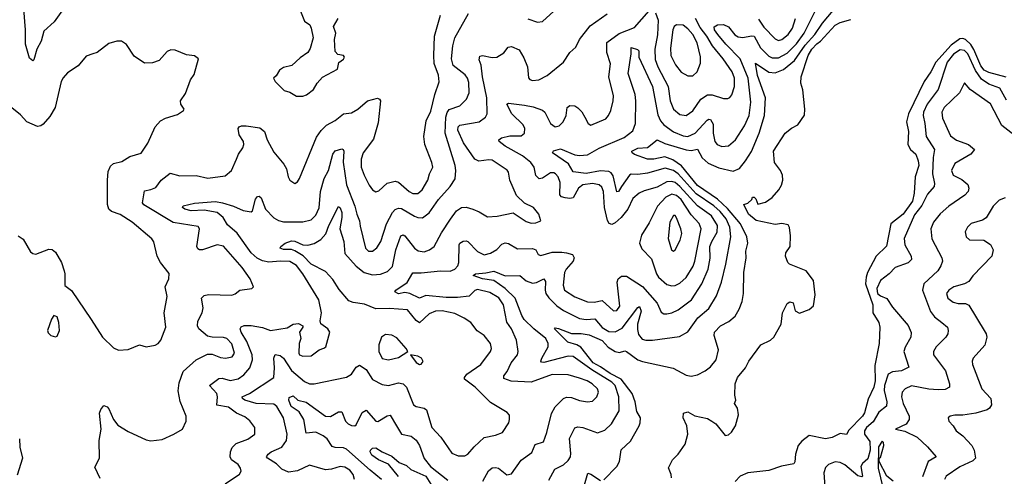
# Model space of a CAD drawing. Extents: x 2056909 to 2160450, y 827444 to 1016825.
# Tile 166 of 256: x 2137914 to 2144001, y 877884 to 880707. Entities that reach past the tile are written whole.
import ezdxf

# ---------------------------------------------------------------- set-up
doc = ezdxf.new("R2010")
doc.units = 0

msp = doc.modelspace()

# ---------------------------------------------------------------- linework, layer by layer
at = {"layer": '0CON10XD'}
for points in [[(2138265, 880882.2), (2138228.9, 880851.1), (2138198, 880775), (2138168.2, 880751.8), (2138126.5, 880693.5), (2138064.1, 880635.9), (2138047.3, 880575), (2138020.5, 880525), (2138000.7, 880459.3), (2137995, 880453.3), (2137975, 880470), (2137950, 880555), (2137950, 880645), (2137934.4, 880855), (2137916.3, 880876.3), (2137885, 880892.2)], [(2139650, 880760), (2139675, 880697.5), (2139707.5, 880675), (2139716.7, 880655), (2139728.8, 880595), (2139710.5, 880529.5), (2139695.7, 880504.3), (2139647.7, 880472.3), (2139596.7, 880425), (2139545, 880412.5), (2139521.2, 880395), (2139500, 880360), (2139483.8, 880345), (2139493.3, 880325), (2139549.3, 880269.3), (2139585, 880260), (2139625, 880233.8)], [(2140549.7, 878990.3), (2140425, 879001.4), (2140385, 878985.3), (2140325, 879015.2), (2140295, 879019.7), (2140255, 879013), (2140234, 879025), (2140238.6, 879035), (2140308.4, 879081.6), (2140345, 879142.2), (2140395, 879141.3), (2140515, 879154.7), (2140575, 879153.3), (2140604.4, 879165.6), (2140622.3, 879185), (2140629.7, 879205), (2140630.4, 879315), (2140635, 879325.6), (2140655, 879338.6), (2140675, 879340.8), (2140685, 879335.7), (2140745, 879273.8), (2140785, 879253.8), (2140825, 879262.9), (2140863.5, 879286.5), (2140895, 879319.5), (2140915, 879327.3), (2140935, 879323.5), (2140991.3, 879291.3), (2141085, 879293.1), (2141103.8, 879283.8), (2141120, 879255), (2141135, 879249.4), (2141205, 879269.4), (2141265, 879270.3), (2141294.7, 879264.7), (2141330.8, 879255), (2141342.5, 879235), (2141335.5, 879215), (2141291.5, 879165), (2141282.3, 879145), (2141273.1, 879065), (2141281.8, 879035), (2141345, 878994.1), (2141425, 878963.4), (2141465, 878961.2), (2141515, 878971.1), (2141585, 878906.5), (2141605, 878910), (2141624.6, 878935), (2141607.7, 879085), (2141614.5, 879105), (2141635, 879121.1), (2141665, 879120.5), (2141765, 879057.3), (2141854, 878955), (2141879.7, 878899.7), (2141895, 878889.2), (2141915, 878888.9), (2141945, 878894.5), (2141985, 878914), (2142066.9, 878975), (2142131.2, 879075), (2142170, 879165), (2142182.2, 879232.2), (2142181.3, 879305), (2142191.7, 879335), (2142226.2, 879393.8), (2142227.3, 879435), (2142189.8, 879495), (2142105, 879555.6), (2141995, 879676.8), (2141965, 879700), (2141945, 879707.3), (2141915, 879704.8), (2141855, 879672.5), (2141775, 879649.6), (2141744.3, 879635), (2141705, 879601.1), (2141673.1, 879535), (2141631.3, 879485), (2141595, 879450.3), (2141575, 879440.5), (2141557.8, 879447.8), (2141547.9, 879465), (2141529.1, 879545), (2141523.2, 879645), (2141511.7, 879671.7), (2141495.6, 879685.6), (2141455, 879694.7), (2141395, 879687), (2141367.9, 879665), (2141335, 879605.8), (2141315, 879601), (2141286.2, 879606.2), (2141262.8, 879612.8), (2141254, 879624), (2141255, 879701.2), (2141242.5, 879735), (2141226.5, 879755), (2141215, 879761.2), (2141195, 879760.8), (2141145, 879726.7), (2141125, 879723.1), (2141105, 879744.2), (2141093.4, 879795), (2141073.9, 879825), (2141021.8, 879865), (2140915, 879925.5), (2140878, 879955), (2140876.2, 879965), (2140892.3, 879977.7), (2140945, 879988.2), (2141015, 879988.2), (2141035.5, 880005), (2141035.9, 880035), (2141026.6, 880056.6), (2140957.1, 880125), (2140924.5, 880185.5), (2140935, 880190.8), (2141035, 880179.2), (2141088.9, 880168.9), (2141145, 880147.3), (2141159.5, 880135), (2141194.6, 880065), (2141225, 880044.6), (2141249.9, 880050.1), (2141273.5, 880075), (2141291.5, 880115), (2141299.2, 880165), (2141314.2, 880175.8), (2141345, 880174.2), (2141365, 880162.9), (2141388.5, 880138.5), (2141407.1, 880105), (2141428, 880065), (2141445, 880054.2), (2141538, 880095), (2141554.4, 880115), (2141567.3, 880145), (2141582.3, 880205), (2141583.8, 880236.2), (2141556.8, 880355), (2141565.5, 880435), (2141544.5, 880505.5), (2141543.8, 880566.2), (2141619, 880621), (2141715, 880659.6), (2141805, 880761.2)], [(2141055, 880712.9), (2141115, 880693.1), (2141145, 880697.1), (2141215, 880760)], [(2141525, 877861.4), (2141605, 877944.4), (2141622.3, 877975), (2141632.1, 878047.9), (2141689.1, 878100.9), (2141744.4, 878195), (2141750.5, 878215), (2141751.8, 878245), (2141729.2, 878285), (2141718, 878345), (2141700.6, 878395), (2141631.5, 878485), (2141565, 878518.8), (2141505, 878561.4), (2141458.8, 878585), (2141382.6, 878682.6), (2141357.2, 878697.2), (2141303.1, 878713.1), (2141220, 878795), (2141225, 878801.2), (2141245, 878798.5), (2141325, 878767.5), (2141385, 878766.8), (2141435, 878758.4), (2141515, 878724), (2141552.4, 878682.4), (2141595, 878655.6), (2141621.5, 878648.5), (2141655, 878658.8), (2141665, 878656.4), (2141734.4, 878605), (2141765, 878593.5), (2141952.9, 878552.9), (2142035, 878509.5), (2142065, 878503.5), (2142105, 878510.5), (2142150.8, 878535), (2142185, 878561.4), (2142220.4, 878605), (2142234.6, 878665), (2142207.8, 878755), (2142210, 878775), (2142247.1, 878815), (2142298.6, 878841.4), (2142336.4, 878873.6), (2142362.6, 878917.4), (2142380.6, 878965), (2142387.8, 879015), (2142390.8, 879145), (2142405.4, 879235.4), (2142402.8, 879275), (2142415.3, 879325), (2142410, 879365), (2142369.4, 879445), (2142289.8, 879539.8), (2142227.4, 879597.4), (2142105, 879682.2), (2142005, 879803), (2141951.3, 879841.3), (2141901.5, 879858.5), (2141834.8, 879844.8), (2141794.2, 879844.2), (2141715, 879873.6), (2141699.2, 879885), (2141698, 879895), (2141735, 879913.8), (2141795, 879917.9), (2141855, 879963.5), (2141902.8, 879942.8), (2142035, 879902.6), (2142065, 879898.9), (2142105, 879906.4), (2142133.7, 879853.7), (2142170.6, 879820.6), (2142235, 879791.9), (2142325, 879770.9), (2142362.7, 879787.3), (2142400.4, 879835), (2142437.2, 879892.8), (2142484.5, 880005.5), (2142519, 880115), (2142524.2, 880225), (2142475, 880362.9), (2142462.1, 880437.9), (2142545, 880382.8), (2142585, 880379.6), (2142635, 880399), (2142702.7, 880455), (2142770.5, 880549.5), (2142829.5, 880615), (2142875.7, 880685), (2142941.9, 880765)], [(2138410.7, 877870.7), (2138378.8, 877941.2), (2138407.1, 877995), (2138405.5, 878105), (2138417.9, 878175), (2138408.1, 878275), (2138415, 878297.5), (2138435, 878322.5), (2138455, 878313.3), (2138465, 878300), (2138494.5, 878235), (2138521, 878201), (2138585, 878160.3), (2138695, 878109.5), (2138725, 878102.9), (2138795, 878110.8), (2138866.7, 878145), (2138920, 878175), (2138942.5, 878225), (2138944.2, 878255), (2138905.4, 878345.4), (2138893.1, 878413.1), (2138899.2, 878460.8), (2138925, 878531.2), (2139005.9, 878604.1), (2139075, 878639.4), (2139105, 878638.5), (2139155, 878619.1), (2139185.8, 878614.2), (2139227.8, 878622.2), (2139241.1, 878645), (2139225, 878703.5), (2139195, 878736.9), (2139175, 878742.9), (2139105, 878743.3), (2139075, 878750.9), (2139021.8, 878795), (2139013.9, 878815), (2139016.1, 878843.9), (2139041.5, 878895), (2139049.1, 878925), (2139037.5, 878985), (2139055, 879001.9), (2139081.6, 879008.4), (2139225, 879004.3), (2139247, 879013), (2139274.2, 879035.8), (2139350, 879045), (2139360, 879055), (2139338, 879105), (2139289.4, 879175), (2139175, 879306.7), (2139135, 879315.5), (2139045, 879283.5), (2139025, 879283.2), (2139015, 879290), (2139010, 879305), (2139025.8, 879415), (2139018, 879428), (2138863.9, 879453.9), (2138681.9, 879561.9), (2138673.3, 879575), (2138685, 879650), (2138725, 879656.9), (2138755, 879670), (2138789.4, 879715), (2138845, 879758.6), (2138905, 879741.8), (2139005, 879744.4), (2139077.5, 879727.5), (2139185, 879742.2), (2139224.2, 879775), (2139254.5, 879845.5), (2139265.8, 879875), (2139294.2, 879915.8), (2139299.2, 879935), (2139297.5, 879955), (2139270, 879995), (2139264.3, 880035), (2139270, 880045), (2139285, 880051.9), (2139315, 880051.5), (2139398.7, 880038.7), (2139426.5, 880016.5), (2139444.1, 879964.1), (2139485, 879889.2), (2139547.1, 879815), (2139564.4, 879784.4), (2139572.9, 879735), (2139584, 879715), (2139615, 879693.8), (2139631.2, 879705), (2139642.9, 879725), (2139749.3, 879980.7), (2139777.9, 880022.1), (2139811.4, 880055), (2139865, 880084.4), (2139915, 880124.4), (2139965, 880132.2), (2140005, 880153.5), (2140065, 880206.4), (2140125, 880221.4), (2140138.8, 880215), (2140144.2, 880205), (2140130.8, 880069.2), (2140101.1, 879968.9), (2140038.1, 879885), (2140025.6, 879845), (2140025.6, 879795), (2140043.3, 879745), (2140074.4, 879685), (2140095, 879655.8), (2140115, 879642.5), (2140135, 879648.6), (2140185, 879697.1), (2140235, 879708.1), (2140255, 879703.1), (2140322.2, 879645), (2140345, 879632.9), (2140375, 879633.5), (2140402.5, 879655), (2140437.1, 879715), (2140447.3, 879755), (2140467.1, 879795), (2140462.2, 879825), (2140417.8, 879935), (2140412.3, 879985), (2140427.3, 880082.7), (2140455, 880142), (2140480.7, 880245), (2140507.5, 880322.5), (2140502.2, 880365), (2140476.2, 880436.2), (2140473.8, 880486.2), (2140477.5, 880605), (2140515.8, 880735)], [(2139185, 877836.2), (2139273, 877897), (2139282.5, 877915), (2139278.8, 877935), (2139265, 877955.8), (2139222.9, 877985), (2139215.5, 878005), (2139216.5, 878035), (2139228.5, 878061.5), (2139252.9, 878087.1), (2139325, 878113.5), (2139367.1, 878145), (2139367.1, 878185), (2139336.9, 878226.9), (2139305, 878251.5), (2139255, 878273.8), (2139205, 878310.9), (2139133.7, 878323.7), (2139136.7, 878375), (2139132, 878395), (2139088.1, 878445), (2139145, 878489.1), (2139165, 878490), (2139215, 878475.8), (2139265, 878486.7), (2139299.5, 878510.5), (2139336.1, 878555), (2139354.1, 878605), (2139352.1, 878635), (2139317.3, 878717.3), (2139282.7, 878775), (2139276.9, 878795), (2139282.4, 878807.6), (2139302.7, 878817.3), (2139345, 878817.3), (2139414.1, 878804.1), (2139465, 878786.4), (2139567.3, 878802.7), (2139605, 878824.2), (2139638.3, 878828.3), (2139663.6, 878813.6), (2139663.8, 878805), (2139643.1, 878775), (2139652.5, 878735), (2139641.4, 878705), (2139639.2, 878645), (2139643.8, 878635), (2139665, 878627.5), (2139715, 878628.9), (2139766.2, 878665), (2139794.6, 878675.4), (2139807.5, 878685), (2139831.2, 878775), (2139818.8, 878795), (2139775.9, 878825.9), (2139772, 878845), (2139780.8, 878895), (2139762.5, 878975), (2139665.3, 879135), (2139625, 879186.5), (2139585, 879211.1), (2139525, 879214.3), (2139455, 879208.5), (2139415, 879216.7), (2139382.1, 879232.1), (2139345.4, 879265.4), (2139258, 879388), (2139198.6, 879438.6), (2139172.5, 879485), (2139135, 879515.2), (2139055, 879529.6), (2138975, 879526.2), (2138935.8, 879535), (2138921.4, 879545), (2138924.5, 879555.5), (2138995, 879572), (2139125, 879584.1), (2139167.1, 879575), (2139235, 879554.2), (2139295, 879527.3), (2139345, 879520), (2139354.1, 879525.9), (2139371.9, 879598.1), (2139385, 879614.3), (2139395, 879617.1), (2139406, 879606), (2139433.2, 879535), (2139485, 879482.2), (2139514.8, 879464.8), (2139545, 879458.2), (2139665, 879457.5), (2139715, 879470), (2139745, 879498.6), (2139765, 879544), (2139773.8, 879645), (2139796.2, 879725), (2139822.8, 879775), (2139849.2, 879875), (2139865, 879896.4), (2139905, 879908.1), (2139914.4, 879904.4), (2139917.9, 879895), (2139913.9, 879826.1), (2139935, 879686), (2139985.3, 879555), (2139997.3, 879505), (2140015, 879463.3), (2140018.9, 879431.1), (2140052.1, 879295), (2140071.2, 879275), (2140095, 879275.6), (2140122.4, 879297.6), (2140147.3, 879335), (2140182.3, 879445), (2140219.3, 879515), (2140236, 879534), (2140255, 879542.9), (2140275, 879540.3), (2140355, 879492.1), (2140375, 879483.6), (2140405, 879482.7), (2140445, 879513.6), (2140502.7, 879595), (2140574.7, 879675.3), (2140606.7, 879723.3), (2140611.2, 879775), (2140606.4, 879806.4), (2140545.2, 880005), (2140547.6, 880105), (2140555.9, 880134.1), (2140568.8, 880151.2), (2140635.6, 880175), (2140676.2, 880215), (2140692.2, 880255), (2140691.2, 880318.8), (2140682.5, 880345), (2140666.9, 880366.9), (2140594.4, 880424.4), (2140584.2, 880465), (2140591.2, 880545), (2140603.2, 880595), (2140689.2, 880745)], [(2139983.9, 877865), (2139975.9, 877895), (2139955, 877922), (2139925, 877941.1), (2139895, 877944.6), (2139842.4, 877927.6), (2139804.5, 877924.5), (2139705, 877952.2), (2139631.7, 877918.3), (2139575, 877909.2), (2139535, 877927.5), (2139501.4, 877961.4), (2139445.7, 877995), (2139440, 878005), (2139449.3, 878020.7), (2139468, 878035), (2139535, 878063.2), (2139564.1, 878105), (2139568.2, 878145), (2139544.6, 878245), (2139503.1, 878315), (2139485, 878330.4), (2139375.8, 878335), (2139305.3, 878355.3), (2139291.1, 878365), (2139290, 878375), (2139335, 878395.4), (2139484.4, 878495), (2139490, 878555), (2139484.6, 878615), (2139493.5, 878636.5), (2139525, 878631.8), (2139545, 878613.3), (2139595, 878537.5), (2139675, 878469.6), (2139705, 878456.2), (2139735.4, 878454.6), (2139935, 878496.9), (2139965, 878515.7), (2139995, 878558.6), (2140015, 878570.6), (2140055, 878544.5), (2140095, 878482.5), (2140155, 878450.9), (2140194.6, 878444.6), (2140255, 878460.8), (2140285, 878454.6), (2140305.4, 878435), (2140348.6, 878325), (2140365.4, 878315.4), (2140413.8, 878305), (2140428.1, 878295), (2140461.1, 878185), (2140517.5, 878125), (2140585, 878027.1), (2140625, 878010.5), (2140665, 878010), (2140685, 878020.6), (2140723.8, 878066.2), (2140785, 878124.3), (2140855, 878138.6), (2140898.8, 878155), (2140936.9, 878215), (2140942.2, 878235), (2140941.1, 878261.1), (2140927.4, 878277.4), (2140825, 878340.8), (2140730, 878435), (2140664.4, 878485), (2140663.1, 878495), (2140678.9, 878515), (2140764.4, 878575), (2140824.2, 878655), (2140831.4, 878675), (2140824.3, 878705), (2140785, 878754.2), (2140743, 878783), (2140703.9, 878833.9), (2140662.3, 878862.3), (2140605, 878890.3), (2140525, 878907.1), (2140484.2, 878905.8), (2140445, 878888.2), (2140385, 878833.5), (2140365, 878846.5), (2140312.4, 878912.4), (2140200.6, 878920.6), (2140115, 878919.1), (2140045, 878948.7), (2139975, 878958.9), (2139949.2, 878969.2), (2139889.5, 879039.5), (2139850.3, 879100.3), (2139805, 879150.6), (2139715, 879195.7), (2139666.4, 879246.4), (2139615, 879279), (2139595, 879286.6), (2139545, 879287.1), (2139524.4, 879294.4), (2139529.2, 879305), (2139555.7, 879325), (2139595, 879339.2), (2139615, 879338), (2139665, 879314.7), (2139695, 879312.2), (2139735, 879324.2), (2139775, 879349.1), (2139806.2, 879383.8), (2139825.2, 879435), (2139885, 879552), (2139895, 879544.2), (2139905.2, 879514.8), (2139906.5, 879485), (2139892.2, 879415), (2139918.2, 879335), (2139925, 879261.2), (2139993.6, 879183.6), (2140044.5, 879144.5), (2140095, 879130), (2140145, 879133.1), (2140188.8, 879151.2), (2140218.3, 879181.7), (2140239.8, 879285), (2140269.2, 879370.8), (2140285, 879376.5), (2140295, 879370.9), (2140355, 879295.4), (2140377.7, 879277.7), (2140415, 879272.3), (2140448, 879285), (2140476.9, 879305), (2140521.3, 879388.7), (2140576.7, 879473.3), (2140615.2, 879524.8), (2140645, 879546.7), (2140675, 879548), (2140715, 879535.4), (2140755, 879519.1), (2140805, 879488.1), (2140865, 879492.1), (2140965, 879512.5), (2141045, 879459.4), (2141075, 879448.9), (2141105, 879450.8), (2141136, 879464), (2141124.2, 879505), (2141090, 879545), (2141035, 879572.9), (2140985, 879620.8), (2140944.5, 879715), (2140936.7, 879765), (2140926.5, 879776.5), (2140835, 879838.8), (2140815, 879841.8), (2140752.2, 879832.2), (2140726.7, 879845), (2140658.4, 879945), (2140621.9, 880025), (2140625.2, 880044.8), (2140635, 880055.9), (2140754, 880076), (2140792.9, 880105), (2140804.5, 880125), (2140800.8, 880225), (2140774, 880355), (2140766.1, 880426.1), (2140755, 880460), (2140758.8, 880481.2), (2140775, 880486.9), (2140835, 880473.1), (2140863.4, 880476.6), (2140907, 880503), (2140933.5, 880536.5), (2140955, 880540.8), (2141001.7, 880521.7), (2141030.5, 880470.5), (2141053.3, 880415), (2141058.5, 880348.5), (2141067.1, 880337.1), (2141085, 880331.1), (2141123.9, 880336.1), (2141175, 880361.5), (2141275.6, 880445), (2141315.8, 880505), (2141352.4, 880537.6), (2141374.4, 880585), (2141440.4, 880669.6), (2141545, 880744.2)], [(2139625, 880233.8), (2139665, 880234), (2139687.3, 880242.7), (2139730, 880275), (2139752.9, 880315), (2139785, 880352.5), (2139879.3, 880400.7), (2139886.4, 880443.6), (2139915, 880462.5), (2139922.5, 880475), (2139915, 880486.7), (2139881.7, 880491.7), (2139865, 880510), (2139861.2, 880585), (2139868.8, 880625), (2139854.2, 880665), (2139883.8, 880715)], [(2141185, 877860), (2141221.5, 877928.5), (2141275, 877954), (2141305, 877982.1), (2141318.1, 878005), (2141321.1, 878025), (2141312.8, 878117.2), (2141346.6, 878183.4), (2141365, 878190), (2141395.3, 878185.3), (2141485, 878153.1), (2141530.9, 878169.1), (2141572.4, 878207.6), (2141620.7, 878289.3), (2141616.9, 878375), (2141594.8, 878445), (2141575.5, 878465.5), (2141451.4, 878541.4), (2141335, 878624.8), (2141305, 878626.2), (2141155, 878587.2), (2141139.8, 878589.8), (2141135.5, 878595.5), (2141140.9, 878615), (2141181.2, 878685), (2141180, 878705), (2141166.8, 878735), (2141092.3, 878795), (2141033.2, 878853.2), (2141017.8, 878877.8), (2140977.1, 878985), (2140916, 879046), (2140845, 879093.7), (2140774.5, 879105.5), (2140716.7, 879125), (2140732.5, 879135), (2140795, 879141.4), (2140845, 879152.2), (2140915, 879123), (2141005, 879126.2), (2141045, 879091.8), (2141085, 879078.3), (2141108.3, 879081.7), (2141155, 879104.4), (2141165, 879087.5), (2141162.5, 879035), (2141167.2, 879015), (2141185, 878988.4), (2141235, 878938.6), (2141275, 878909.4), (2141375, 878859.2), (2141415, 878852.5), (2141468.5, 878858.5), (2141515, 878803.3), (2141555, 878780), (2141595, 878776.5), (2141639.3, 878800.7), (2141735, 878928.6), (2141745, 878934.2), (2141755.3, 878905), (2141733.7, 878825), (2141732.5, 878792.5), (2141740.3, 878760.3), (2141762.3, 878732.3), (2141785, 878725.3), (2141825, 878726), (2141992.4, 878747.6), (2142045, 878776.9), (2142107.1, 878862.9), (2142175, 878921.8), (2142220.5, 878999.5), (2142252.8, 879085), (2142279.5, 879195), (2142311.1, 879365), (2142303.8, 879425), (2142280.3, 879475), (2142245, 879521.2), (2142205, 879557), (2142095, 879631.5), (2141984.5, 879755), (2141955, 879775.8), (2141905, 879789.4), (2141795, 879758.5), (2141735, 879749.8), (2141695, 879751.6), (2141684.1, 879745.9), (2141634.7, 879675), (2141616.2, 879645), (2141605, 879642.2), (2141582.6, 879742.6), (2141570.3, 879760.3), (2141555, 879769.4), (2141505, 879772.3), (2141415, 879757), (2141335.7, 879765.7), (2141305.7, 879815.7), (2141207.5, 879885), (2141213.1, 879896.9), (2141257.9, 879907.9), (2141345, 879870.9), (2141375, 879866.7), (2141425, 879870.8), (2141497.2, 879912.8), (2141650.8, 879979.2), (2141705, 880020.6), (2141720.6, 880065), (2141723.8, 880205), (2141718.4, 880245), (2141674.7, 880375), (2141694.6, 880495.4), (2141695, 880535.7), (2141734, 880524), (2141741.2, 880515), (2141741.9, 880475), (2141826.1, 880295), (2141858.7, 880118.7), (2141875, 880081.5), (2141895, 880057.2), (2141955, 880014.7), (2142015, 879989.5), (2142045, 879984.3), (2142090, 880005), (2142163.6, 880086.4), (2142175, 880092.9), (2142185, 880090.9), (2142201.3, 880061.3), (2142201.4, 880005), (2142211.3, 879955), (2142225, 879936.5), (2142254, 879924), (2142295, 879927.1), (2142338.8, 879965), (2142395, 880050.6), (2142424.2, 880115), (2142433.4, 880196.6), (2142416.4, 880345), (2142367.7, 880465), (2142278.9, 880555), (2142230, 880615), (2142209.1, 880645), (2142206.9, 880663.1), (2142226.7, 880675), (2142265, 880677.3), (2142295, 880663.8), (2142334.3, 880614.3), (2142355, 880600.7), (2142385, 880597.7), (2142437.6, 880607.6), (2142454.7, 880604.7), (2142493.1, 880533.1), (2142545, 880482.3), (2142565, 880471.2), (2142605, 880471), (2142658.6, 880501.4), (2142715, 880558.9), (2142762.9, 880625), (2142829.7, 880755)], [(2141845, 880748.8), (2141861.8, 880705), (2141856.2, 880613.8), (2141840.6, 880525), (2141841.8, 880461.8), (2141859.8, 880415), (2141921.7, 880295), (2141934.7, 880205), (2141955, 880154.4), (2141995, 880120.4), (2142035, 880114.6), (2142075, 880143.5), (2142125, 880215.4), (2142165, 880241.8), (2142195, 880243.1), (2142265, 880219.4), (2142290.8, 880219.2), (2142304.4, 880225.6), (2142317, 880243), (2142333.2, 880295), (2142333.5, 880345), (2142318.7, 880385), (2142263.5, 880465), (2142196.6, 880546.6), (2142162, 880605), (2142119.9, 880659.9), (2142091.8, 880715)], [(2141944.2, 877875), (2141942, 877895), (2141924.3, 877935.7), (2141948.8, 877985), (2141985, 878020.8), (2142027.6, 878082.4), (2142043.3, 878145), (2142037.1, 878195), (2142016.2, 878245), (2142017.5, 878275), (2142045, 878282.5), (2142088.3, 878258.3), (2142165, 878242), (2142193.3, 878225), (2142217.6, 878207.6), (2142275, 878136), (2142295, 878140), (2142315, 878156.2), (2142338.6, 878195), (2142356.8, 878263.2), (2142351.4, 878305), (2142332.5, 878335), (2142340, 878355), (2142333.9, 878386.1), (2142336.7, 878455), (2142351.2, 878495), (2142401.2, 878555), (2142422, 878595), (2142495, 878695.8), (2142555, 878726), (2142575.4, 878744.6), (2142620.6, 878825), (2142630, 878895), (2142658.3, 878951.7), (2142675, 878962.5), (2142695, 878957.5), (2142707.7, 878907.7), (2142735, 878892.5), (2142795, 878915.7), (2142821.7, 878938.3), (2142831.1, 879005), (2142821.9, 879095), (2142775.4, 879155.4), (2142672.5, 879195), (2142662.5, 879205), (2142647.5, 879245), (2142650, 879265), (2142676.7, 879305), (2142679.5, 879370.5), (2142672.7, 879422.7), (2142665, 879438), (2142626.1, 879446.1), (2142585, 879440.4), (2142465.8, 879465), (2142418.5, 879505), (2142390, 879565), (2142415, 879572.5), (2142440, 879595), (2142445, 879610), (2142455, 879610), (2142465, 879600), (2142477.5, 879567.5), (2142525, 879580), (2142565, 879607.5), (2142606.7, 879655), (2142624.2, 879685), (2142631.4, 879715), (2142629.4, 879745), (2142617.5, 879775), (2142580, 879825), (2142574.4, 879895), (2142646, 880005), (2142685, 880036), (2142725, 880058), (2142765, 880116.7), (2142767.8, 880155), (2142754.5, 880274.5), (2142742.5, 880315), (2142745.6, 880355), (2142787.3, 880485), (2142810.7, 880525), (2142842.5, 880557.5), (2142865.1, 880574.9), (2142955, 880674.2), (2142985, 880690.5), (2143052, 880708)], [(2142480.8, 880710.8), (2142515, 880661.1), (2142585, 880588.7), (2142605, 880579.4), (2142625.8, 880584.2), (2142664.8, 880615.2), (2142691, 880655), (2142708.9, 880715)], [(2142075, 880359.4), (2142101.9, 880385), (2142121.7, 880438.3), (2142122.7, 880477.3), (2142101.2, 880565), (2142075, 880616.2), (2142045, 880651.8), (2142015, 880672.9), (2141975, 880676.5), (2141960, 880665), (2141951.1, 880645), (2141938.1, 880531.9), (2141939.4, 880485), (2141967.3, 880427.3), (2142003.7, 880383.7), (2142045, 880359.4), (2142075, 880359.4)], [(2144011.6, 880351.6), (2143905, 880380.6), (2143876.9, 880395), (2143855, 880423), (2143812.7, 880522.7), (2143793.6, 880553.6), (2143761.6, 880585), (2143745, 880591.1), (2143725, 880589.3), (2143671.1, 880548.9), (2143577.3, 880445), (2143545.7, 880384.3), (2143505.6, 880325), (2143407.7, 880125), (2143396.7, 880075), (2143408.1, 880015), (2143404.8, 879935), (2143419.7, 879905), (2143454.1, 879875), (2143468.4, 879835), (2143471.6, 879805), (2143449, 879735), (2143443.6, 879635), (2143432.3, 879585), (2143375, 879505.6), (2143299.3, 879445), (2143273.1, 879306.9), (2143209.2, 879245), (2143155.2, 879145), (2143146.3, 879115), (2143142.6, 879075), (2143187.1, 878945), (2143187, 878895), (2143224.7, 878835), (2143232.1, 878805), (2143226.9, 878705), (2143201.1, 878568.9), (2143202.8, 878475), (2143194.6, 878435), (2143158.3, 878361.7), (2143135.5, 878275.5), (2143125, 878255.8), (2143040, 878170), (2143025, 878143.3), (2142985, 878148.1), (2142935.9, 878124.1), (2142895, 878116.2), (2142795, 878135.9), (2142748.2, 878101.8), (2142726.4, 878075), (2142710.3, 878019.7), (2142706.5, 877973.5), (2142698.9, 877961.1), (2142623.1, 877946.9), (2142545, 877918.9), (2142414.8, 877905.2), (2142368.8, 877885), (2142337.8, 877852.2)], [(2137905, 879371.2), (2137935, 879350), (2137981.2, 879271.2), (2137995, 879261.2), (2138015, 879258), (2138095, 879289.2), (2138115, 879285.8), (2138135, 879270), (2138172.2, 879205), (2138188.6, 879155), (2138194, 879135), (2138193.8, 879063.8), (2138235, 879033.3), (2138355, 878853.8), (2138425.8, 878745), (2138495, 878678), (2138525, 878663.8), (2138585, 878668), (2138653.9, 878696.1), (2138695, 878683.8), (2138752.5, 878695), (2138770, 878705), (2138786.7, 878725), (2138817.1, 878805), (2138808.1, 878895), (2138826.7, 878995), (2138814.3, 879055), (2138835.8, 879105), (2138837.5, 879137.5), (2138785.4, 879205.4), (2138764.2, 879245), (2138743.4, 879333.4), (2138731.7, 879351.7), (2138608.6, 879455), (2138535, 879503.3), (2138481.8, 879521.8), (2138466.1, 879536.1), (2138457.5, 879565), (2138456.5, 879715), (2138462, 879768), (2138475, 879802), (2138495, 879817.1), (2138545, 879830), (2138595, 879860.8), (2138665, 879881.2), (2138706.3, 879943.7), (2138751.9, 880045), (2138785, 880082), (2138815, 880099.2), (2138889.5, 880120.5), (2138926.7, 880145), (2138930, 880155), (2138910, 880185), (2138908.8, 880205), (2138939.1, 880250.9), (2138970, 880335), (2138991.7, 880368.3), (2139020, 880465), (2138995, 880483.3), (2138945, 880490), (2138875, 880518.8), (2138848.3, 880521.7), (2138825, 880511.2), (2138776.7, 880455), (2138735, 880440), (2138685, 880437.8), (2138620.8, 880480.8), (2138575, 880553.8), (2138543.6, 880573.6), (2138515, 880574), (2138465, 880559.2), (2138393.8, 880505), (2138365.8, 880495.8), (2138325, 880481.4), (2138275, 880421.4), (2138210.4, 880379.6), (2138182.4, 880347.6), (2138171.1, 880325), (2138134.4, 880165), (2138101.1, 880108.9), (2138059.5, 880060.5), (2138045, 880050), (2138025, 880047.5), (2137958.8, 880075), (2137919.7, 880119.7), (2137855, 880170.8)], [(2144015, 880209.6), (2143973.5, 880283.5), (2143905, 880309.2), (2143860.3, 880340.3), (2143823.4, 880393.4), (2143775, 880496.7), (2143755, 880517.1), (2143728.3, 880521.7), (2143685.7, 880495), (2143648, 880445), (2143590.7, 880275), (2143523.6, 880185), (2143501.1, 880135), (2143498.1, 880115), (2143510, 880065), (2143516.9, 879985), (2143568.9, 879905), (2143561.8, 879855), (2143556.6, 879755), (2143568.9, 879695), (2143567.5, 879675), (2143525, 879628.9), (2143491.7, 879558.3), (2143445, 879500.6), (2143380.8, 879355), (2143384.7, 879315), (2143423.8, 879245), (2143426.2, 879223.8), (2143406.8, 879203.2), (2143325.3, 879174.7), (2143287.8, 879135), (2143235.9, 879094.1), (2143211.9, 879045), (2143217.5, 879015), (2143235, 879000.6), (2143275, 878982.9), (2143309.6, 878929.6), (2143405.8, 878815.8), (2143424, 878774), (2143422.3, 878745), (2143387.8, 878682.2), (2143380.4, 878655), (2143410.8, 878559.2), (2143364.2, 878535.8), (2143310.3, 878530.3), (2143282.1, 878515), (2143260.4, 878445), (2143258.8, 878415), (2143273.8, 878345), (2143272.3, 878317.7), (2143225, 878279.6), (2143189.6, 878220.4), (2143149.7, 878185), (2143135.9, 878165), (2143136, 878145), (2143168.5, 878098.5), (2143172.3, 878045), (2143157.7, 877992.3), (2143125, 877962.9), (2143114.6, 877945), (2143124.6, 877885.4), (2143120, 877880), (2143095, 877887.7), (2143015, 877954), (2142985, 877969.2), (2142955, 877972.5), (2142912.8, 877957.2), (2142895, 877938.8), (2142884.6, 877905), (2142896.7, 877735)], [(2144058.6, 879995), (2143985, 880053.8), (2143915, 880187.8), (2143788.6, 880275), (2143755, 880317.5), (2143723.6, 880255), (2143628, 880165), (2143614.1, 880135), (2143618, 880098), (2143668.7, 879988.7), (2143705, 879962.5), (2143780, 879935), (2143816, 879905), (2143794.2, 879875), (2143695, 879817.5), (2143674.6, 879775), (2143685, 879746.9), (2143738.8, 879718.8), (2143775, 879687.5), (2143780.9, 879665), (2143776.7, 879645), (2143757.1, 879622.9), (2143657.8, 879555), (2143605, 879507.5), (2143563.9, 879455), (2143547.3, 879415), (2143552.6, 879352.6), (2143613.5, 879235), (2143617.8, 879215), (2143608.8, 879185), (2143589.6, 879155), (2143503.6, 879075), (2143495.4, 879035), (2143543.7, 878903.7), (2143569.6, 878869.6), (2143614.3, 878835), (2143649.4, 878805), (2143654.4, 878785), (2143650.6, 878765), (2143639.2, 878745), (2143579.5, 878685), (2143563.3, 878655), (2143562.9, 878635), (2143637.1, 878535), (2143662.2, 878455), (2143662, 878435), (2143635, 878420), (2143591.1, 878418.9), (2143535, 878422.4), (2143427.6, 878442.4), (2143387.1, 878425), (2143368.9, 878405), (2143364.6, 878375), (2143374.7, 878334.7), (2143411.9, 878255), (2143412.2, 878235), (2143393.3, 878206.7), (2143327.5, 878175), (2143385, 878163.1), (2143461.5, 878125), (2143526.4, 878065), (2143579.2, 878005), (2143530, 877975), (2143495, 877880.8)], [(2141945, 879061.8), (2141965, 879063.9), (2141995, 879078.5), (2142035, 879113.8), (2142076.8, 879183.2), (2142088.3, 879215), (2142125.9, 879415), (2142115, 879446.5), (2142065, 879500.3), (2142003.2, 879595), (2141975, 879620), (2141945, 879628), (2141909.3, 879610.7), (2141857.2, 879555), (2141805, 879451.4), (2141758.1, 879375), (2141745.8, 879325), (2141759.7, 879289.7), (2141818.9, 879228.9), (2141850.3, 879135), (2141863.2, 879115), (2141915, 879070.8), (2141945, 879061.8)], [(2144005, 879606), (2143967.9, 879592.1), (2143930.8, 879555), (2143887.6, 879482.4), (2143865, 879467.1), (2143795, 879447.1), (2143772.5, 879425), (2143759.2, 879395), (2143764.2, 879365), (2143785, 879346), (2143874.3, 879344.3), (2143915, 879318), (2143932.5, 879285), (2143924.2, 879245), (2143807, 879123), (2143781.2, 879088.8), (2143755, 879073.4), (2143689.4, 879055), (2143656.9, 879035), (2143643.5, 879015), (2143650.8, 878985), (2143685, 878960.9), (2143715, 878951.5), (2143761.7, 878951.7), (2143781.6, 878941.6), (2143821.8, 878875), (2143888.6, 878765), (2143891.9, 878745), (2143879.4, 878695), (2143808.1, 878615), (2143801.1, 878595), (2143803.5, 878575), (2143861.9, 878425), (2143917.1, 878365), (2143920.6, 878325), (2143908.6, 878305), (2143895, 878295.6), (2143825, 878273.5), (2143745, 878261.9), (2143695, 878262), (2143665, 878256), (2143654.2, 878245.8), (2143656.7, 878225), (2143685, 878196.7), (2143702.5, 878165), (2143745, 878133.1), (2143800, 878075), (2143814, 878045), (2143823.3, 877995), (2143805, 877980), (2143725, 877941.4), (2143641.1, 877885), (2143630, 877865)], [(2141955, 879276.7), (2141965, 879283.3), (2141996.7, 879345), (2142006.4, 879385), (2142001.5, 879415), (2141975, 879481.2), (2141965, 879497.1), (2141955, 879497.5), (2141933.1, 879455), (2141923.1, 879355), (2141942.5, 879285), (2141955, 879276.7)], [(2140776.5, 877853.5), (2140812.1, 877917.9), (2140835, 877936.7), (2140855, 877938.9), (2140873.1, 877933.1), (2140925, 877893.8), (2140955, 877898.9), (2141015, 877983.1), (2141079.3, 878030.7), (2141100.4, 878079.6), (2141152.6, 878097.4), (2141173.1, 878155), (2141201.9, 878271.9), (2141225, 878314.2), (2141275.7, 878364.3), (2141295, 878374), (2141325, 878370.6), (2141375, 878352.5), (2141425, 878343.5), (2141455, 878349.4), (2141482.2, 878375), (2141492.9, 878405), (2141486.4, 878425), (2141453.8, 878455), (2141422.2, 878475), (2141375, 878491.3), (2141305, 878510.4), (2141205, 878512.9), (2141075, 878466.6), (2140952.7, 878472.7), (2140907.7, 878487.7), (2140906, 878505), (2140927.2, 878532.8), (2140952.7, 878585), (2140991.4, 878635), (2140995.5, 878655), (2140985.4, 878725), (2140954, 878795), (2140925, 878837.5), (2140904.1, 878945), (2140875, 878987.6), (2140821.3, 879021.3), (2140745, 879039.3), (2140727.5, 879032.5), (2140692.9, 878997.1), (2140621.3, 878988.7), (2140549.7, 878990.3)], [(2138135, 878746.7), (2138145, 878751.2), (2138160.8, 878785), (2138156, 878835), (2138145, 878870), (2138125, 878877.5), (2138110, 878855), (2138086.2, 878785), (2138091.2, 878771.2), (2138107.5, 878755), (2138135, 878746.7)], [(2140195, 878603.5), (2140255, 878617.8), (2140312.5, 878655), (2140304.2, 878675), (2140245, 878740.6), (2140215, 878755.6), (2140175, 878760.8), (2140151.2, 878745), (2140133.5, 878696.5), (2140133.5, 878655), (2140155, 878612.9), (2140195, 878603.5)], [(2140385, 878574.2), (2140395, 878576.7), (2140407.3, 878592.7), (2140398.8, 878615), (2140375, 878626.9), (2140330, 878635), (2140365, 878586.7), (2140385, 878574.2)], [(2140150.4, 877865), (2140081.6, 877921.6), (2139935, 878050.7), (2139915, 878060.3), (2139865, 878061.2), (2139845, 878067.5), (2139815.2, 878115.2), (2139790.7, 878135), (2139745, 878156.5), (2139685, 878151.4), (2139670.8, 878235), (2139642.3, 878282.3), (2139593.2, 878315), (2139577.8, 878355), (2139579.8, 878370.2), (2139605, 878381.5), (2139634.3, 878354.3), (2139685, 878341.7), (2139805, 878254.7), (2139835, 878253.8), (2139885, 878281.8), (2139905, 878282.9), (2139928.8, 878225), (2139945, 878208.2), (2139965, 878198.8), (2139985, 878196.5), (2139995, 878202.2), (2140032.2, 878277.8), (2140055, 878293.1), (2140115, 878223.8), (2140127.2, 878222.8), (2140185, 878258.2), (2140205, 878261.9), (2140243.8, 878195), (2140275, 878144.2), (2140335, 878132.7), (2140365, 878107.5), (2140385.9, 878075), (2140414.8, 877994.8), (2140453.8, 877945), (2140559.8, 877859.8)], [(2137912.2, 878115), (2137914.6, 878064.6), (2137930.8, 877995), (2137898.7, 877891.3)], [(2143313, 877853), (2143274.4, 877884.4), (2143226.7, 877975), (2143227.5, 877995), (2143235, 878000), (2143255.7, 878075), (2143253.1, 878093.1), (2143245, 878101.2), (2143223.4, 878065), (2143220.6, 877935), (2143249.6, 877815)], [(2140255, 877883.2), (2140195, 877957.9), (2140131.8, 877985), (2140090, 878015), (2140080, 878035), (2140082.9, 878045), (2140095, 878057.1), (2140115, 878059.1), (2140155, 878034.6), (2140215, 878009.2), (2140259, 877969), (2140305, 877949.6), (2140332.9, 877925), (2140425, 877884.6), (2140455, 877835.3)], [(2141402.4, 877817.6), (2141426, 877904), (2141445, 877897.5), (2141505, 877857.1)]]:
    msp.add_lwpolyline(points, dxfattribs=at)

doc.saveas('drawing.dxf')
